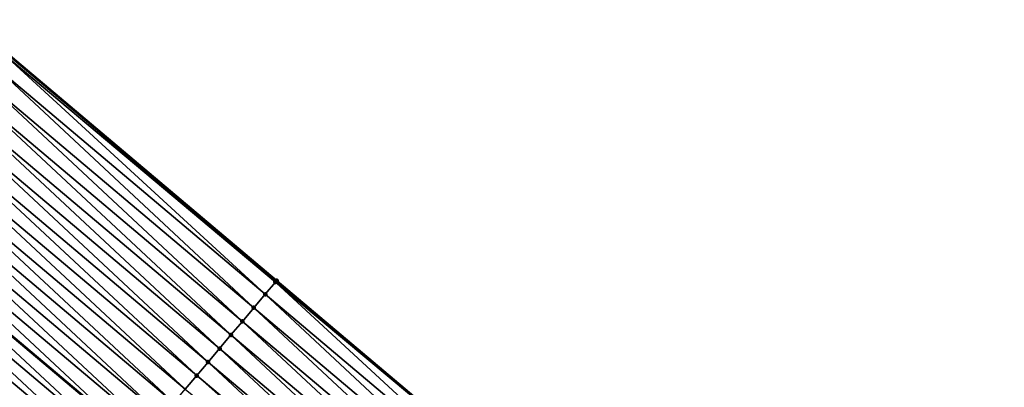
# Model space of a CAD drawing. Header units: feet. Extents: x 2017353 to 2024169, y 808050 to 818690.
# Tile 124 of 256: x 2017568 to 2017624, y 818453 to 818474. Entities that reach past the tile are written whole.
import ezdxf

# ---------------------------------------------------------------- set-up
doc = ezdxf.new("R2010")
doc.units = ezdxf.units.FT
doc.header["$MEASUREMENT"] = 0
for name, color, linetype, lineweight in [('EP_Travel Lane', 172, 'Continuous', 53), ('SB-Road Shots', 141, 'Continuous', 100), ('SB-Road X-Section', 40, 'Continuous', 13), ('STRIPING', 60, 'Continuous', 53)]:
    doc.layers.add(name, color=color, linetype=linetype, lineweight=lineweight)
doc.layers.add('I-77-MM15-17_SB-Surface-BORDER', color=7, linetype='Continuous')
doc.layers.add('I-77-MM15-17_SB-Surface-TIN', color=7, linetype='Continuous')

msp = doc.modelspace()

# ---------------------------------------------------------------- linework, layer by layer
at = {"layer": 'EP_Travel Lane'}
msp.add_polyline3d([(2017368.322989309, 818639.5371778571, 278.397272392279), (2017383.832366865, 818626.470221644, 278.2098004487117), (2017399.126980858, 818613.5842079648, 278.0464606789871), (2017414.421636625, 818600.69815909, 277.8916583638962), (2017429.716187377, 818587.8121986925, 277.7154096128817), (2017445.010957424, 818574.9260535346, 277.5839337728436), (2017460.305954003, 818562.0397175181, 277.4987336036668), (2017475.600915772, 818549.1534108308, 277.4063981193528), (2017490.895856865, 818536.2671215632, 277.3098552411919), (2017506.190878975, 818523.3807640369, 277.2298509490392), (2017521.484572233, 818510.498934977, 277.1277737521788), (2017536.782205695, 818497.6161731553, 276.9957189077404), (2017552.079970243, 818484.7333009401, 276.8856065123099), (2017567.377594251, 818471.8505470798, 276.7519686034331), (2017582.675031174, 818458.9679507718, 276.5870023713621), (2017597.972434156, 818446.085383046, 276.4163612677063), (2017613.269860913, 818433.2027952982, 276.249692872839), (2017628.567186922, 818420.3202923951, 276.0661536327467), (2017643.864532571, 818407.4377729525, 275.885903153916), (2017659.161856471, 818394.5552718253, 275.702010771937)], dxfattribs=at)
at = {"layer": 'I-77-MM15-17_SB-Surface-BORDER', "color": 3, "linetype": 'Continuous', "lineweight": -3}
msp.add_polyline3d([(2017460.727329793, 818562.5397637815, 277.5024247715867), (2017475.698770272, 818549.2695307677, 277.4076484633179), (2017491.067444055, 818536.470742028, 277.3115489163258), (2017506.233546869, 818523.4313991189, 277.2301108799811), (2017522.329045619, 818511.5017588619, 277.1233114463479), (2017536.789139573, 818497.6244070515, 276.9956971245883), (2017552.086904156, 818484.7415349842, 276.8855760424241), (2017567.384528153, 818471.8587813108, 276.7519215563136), (2017582.681965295, 818458.9761849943, 276.5869775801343), (2017597.992990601, 818446.109790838, 276.4165226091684), (2017613.276795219, 818433.2110297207, 276.2496695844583), (2017628.612882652, 818420.3745507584, 276.0664031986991), (2017644.287278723, 818407.9399616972, 275.8694936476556), (2017659.215244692, 818394.6186659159, 275.7021547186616)], dxfattribs=at)
at = {"layer": 'I-77-MM15-17_SB-Surface-TIN', "color": 128, "linetype": 'Continuous', "lineweight": -3}
for points in [[(2017582.037761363, 818458.2113312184, 276.5782250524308), (2017567.288459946, 818471.7446972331, 276.752573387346), (2017566.740298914, 818471.0939488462, 276.7389313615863)], [(2017582.613653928, 818458.895065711, 276.5872218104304), (2017567.377594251, 818471.8505470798, 276.7519686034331), (2017567.288459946, 818471.7446972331, 276.752573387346)], [(2017582.037761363, 818458.2113312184, 276.5782250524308), (2017582.613653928, 818458.895065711, 276.5872218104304), (2017567.288459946, 818471.7446972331, 276.752573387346)], [(2017582.681965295, 818458.9761849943, 276.5869775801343), (2017567.384528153, 818471.8587813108, 276.7519215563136), (2017567.377594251, 818471.8505470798, 276.7519686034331)], [(2017582.681965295, 818458.9761849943, 276.5869775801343), (2017567.377594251, 818471.8505470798, 276.7519686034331), (2017582.675031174, 818458.9679507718, 276.5870023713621)], [(2017582.613653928, 818458.895065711, 276.5872218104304), (2017582.675031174, 818458.9679507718, 276.5870023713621), (2017567.377594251, 818471.8505470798, 276.7519686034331)], [(2017581.393476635, 818457.4465454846, 276.5559427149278), (2017566.740298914, 818471.0939488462, 276.7389313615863), (2017566.095976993, 818470.3291944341, 276.7104209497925)], [(2017581.393476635, 818457.4465454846, 276.5559427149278), (2017582.037761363, 818458.2113312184, 276.5782250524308), (2017566.740298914, 818471.0939488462, 276.7389313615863)], [(2017580.749191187, 818456.6817603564, 276.5335399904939), (2017566.095976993, 818470.3291944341, 276.7104209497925), (2017565.451689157, 818469.5644113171, 276.6876182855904)], [(2017580.749191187, 818456.6817603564, 276.5335399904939), (2017581.393476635, 818457.4465454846, 276.5559427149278), (2017566.095976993, 818470.3291944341, 276.7104209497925)], [(2017580.104945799, 818455.9169414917, 276.5178455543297), (2017565.451689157, 818469.5644113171, 276.6876182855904), (2017564.807420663, 818468.7996119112, 276.668054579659)], [(2017580.104945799, 818455.9169414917, 276.5178455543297), (2017580.749191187, 818456.6817603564, 276.5335399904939), (2017565.451689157, 818469.5644113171, 276.6876182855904)], [(2017579.460695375, 818455.1521268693, 276.501307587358), (2017564.807420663, 818468.7996119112, 276.668054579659), (2017564.163167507, 818468.0347995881, 276.651059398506)], [(2017579.460695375, 818455.1521268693, 276.501307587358), (2017580.104945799, 818455.9169414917, 276.5178455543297), (2017564.807420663, 818468.7996119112, 276.668054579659)], [(2017578.816424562, 818454.3873294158, 276.4813556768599), (2017564.163167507, 818468.0347995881, 276.651059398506), (2017563.518902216, 818467.2699974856, 276.6320318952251)], [(2017578.816424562, 818454.3873294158, 276.4813556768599), (2017579.460695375, 818455.1521268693, 276.501307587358), (2017564.163167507, 818468.0347995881, 276.651059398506)], [(2017578.172155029, 818453.6225308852, 276.4616179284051), (2017563.518902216, 818467.2699974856, 276.6320318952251), (2017562.874660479, 818466.5051755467, 276.6169487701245)], [(2017578.172155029, 818453.6225308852, 276.4616179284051), (2017578.816424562, 818454.3873294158, 276.4813556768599), (2017563.518902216, 818467.2699974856, 276.6320318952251)], [(2017577.527880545, 818452.8577365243, 276.4410510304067), (2017562.874660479, 818466.5051755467, 276.6169487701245), (2017562.230391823, 818465.7403762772, 276.597357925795)], [(2017577.527880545, 818452.8577365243, 276.4410510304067), (2017578.172155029, 818453.6225308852, 276.4616179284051), (2017562.874660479, 818466.5051755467, 276.6169487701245)], [(2017576.883590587, 818452.0929551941, 276.4178930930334), (2017562.230391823, 818465.7403762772, 276.597357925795), (2017561.586096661, 818464.9755993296, 276.5733285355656)], [(2017576.883590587, 818452.0929551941, 276.4178930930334), (2017577.527880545, 818452.8577365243, 276.4410510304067), (2017562.230391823, 818465.7403762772, 276.597357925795)], [(2017576.239296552, 818451.328177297, 276.3940524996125), (2017561.586096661, 818464.9755993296, 276.5733285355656), (2017560.941801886, 818464.2108220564, 276.5493639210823)], [(2017576.239296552, 818451.328177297, 276.3940524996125), (2017576.883590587, 818452.0929551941, 276.4178930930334), (2017561.586096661, 818464.9755993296, 276.5733285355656)], [(2017575.595005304, 818450.5633970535, 276.370678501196), (2017560.941801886, 818464.2108220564, 276.5493639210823), (2017560.297501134, 818463.4460498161, 276.5243984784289)], [(2017575.595005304, 818450.5633970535, 276.370678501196), (2017576.239296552, 818451.328177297, 276.3940524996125), (2017560.941801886, 818464.2108220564, 276.5493639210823)], [(2017574.950714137, 818449.7986167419, 276.3473180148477), (2017560.297501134, 818463.4460498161, 276.5243984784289), (2017559.653200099, 818462.6812778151, 276.4993855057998)], [(2017574.950714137, 818449.7986167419, 276.3473180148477), (2017575.595005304, 818450.5633970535, 276.370678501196), (2017560.297501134, 818463.4460498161, 276.5243984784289)], [(2017574.306419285, 818449.033839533, 276.3233405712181), (2017559.645195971, 818462.6717768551, 276.4990933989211), (2017559.00890802, 818461.916498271, 276.4758723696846)], [(2017559.653200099, 818462.6812778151, 276.4993855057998), (2017559.645195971, 818462.6717768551, 276.4990933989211), (2017574.942709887, 818449.7891157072, 276.3470201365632)], [(2017574.306419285, 818449.033839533, 276.3233405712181), (2017574.942709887, 818449.7891157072, 276.3470201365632), (2017559.645195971, 818462.6717768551, 276.4990933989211)], [(2017574.950714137, 818449.7986167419, 276.3473180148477), (2017559.653200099, 818462.6812778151, 276.4993855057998), (2017574.942709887, 818449.7891157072, 276.3470201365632)], [(2017573.662132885, 818448.269055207, 276.30077831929), (2017559.00890802, 818461.916498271, 276.4758723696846), (2017558.364620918, 818461.1517145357, 276.4531927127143)], [(2017573.662132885, 818448.269055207, 276.30077831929), (2017574.306419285, 818449.033839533, 276.3233405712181), (2017559.00890802, 818461.916498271, 276.4758723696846)], [(2017573.017854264, 818447.5042643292, 276.2795188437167), (2017558.364620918, 818461.1517145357, 276.4531927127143), (2017557.720355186, 818460.3869128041, 276.4340914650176)], [(2017573.017854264, 818447.5042643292, 276.2795188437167), (2017573.662132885, 818448.269055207, 276.30077831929), (2017558.364620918, 818461.1517145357, 276.4531927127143)], [(2017572.373577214, 818446.7394721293, 276.2585222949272), (2017557.720355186, 818460.3869128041, 276.4340914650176), (2017557.076108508, 818459.6220950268, 276.4181808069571)], [(2017572.373577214, 818446.7394721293, 276.2585222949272), (2017573.017854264, 818447.5042643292, 276.2795188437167), (2017557.720355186, 818460.3869128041, 276.4340914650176)], [(2017571.729303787, 818445.9746768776, 276.2381325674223), (2017557.076108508, 818459.6220950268, 276.4181808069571), (2017556.431861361, 818458.8572776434, 276.4021918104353)], [(2017571.729303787, 818445.9746768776, 276.2381325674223), (2017572.373577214, 818446.7394721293, 276.2585222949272), (2017557.076108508, 818459.6220950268, 276.4181808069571)], [(2017571.085038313, 818445.2098749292, 276.2190744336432), (2017556.431861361, 818458.8572776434, 276.4021918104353), (2017555.787596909, 818458.0924748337, 276.3833049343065)], [(2017571.085038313, 818445.2098749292, 276.2190744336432), (2017571.729303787, 818445.9746768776, 276.2381325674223), (2017556.431861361, 818458.8572776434, 276.4021918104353)], [(2017597.335156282, 818445.3287704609, 276.4062183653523), (2017582.613653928, 818458.895065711, 276.5872218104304), (2017582.037761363, 818458.2113312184, 276.5782250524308)], [(2017582.613653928, 818458.895065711, 276.5872218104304), (2017597.972434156, 818446.085383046, 276.4163612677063), (2017582.675031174, 818458.9679507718, 276.5870023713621)], [(2017597.335156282, 818445.3287704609, 276.4062183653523), (2017597.972434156, 818446.085383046, 276.4163612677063), (2017582.613653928, 818458.895065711, 276.5872218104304)], [(2017582.681965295, 818458.9761849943, 276.5869775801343), (2017582.675031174, 818458.9679507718, 276.5870023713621), (2017597.972434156, 818446.085383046, 276.4163612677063)], [(2017597.979369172, 818446.0936166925, 276.4164716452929), (2017582.681965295, 818458.9761849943, 276.5869775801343), (2017597.972434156, 818446.085383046, 276.4163612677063)], [(2017597.979369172, 818446.0936166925, 276.4164716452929), (2017597.992990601, 818446.109790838, 276.4165226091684), (2017582.681965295, 818458.9761849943, 276.5869775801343)], [(2017570.440777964, 818444.4450686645, 276.2008745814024), (2017555.787596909, 818458.0924748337, 276.3833049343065), (2017555.143331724, 818457.3276726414, 276.3642953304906)], [(2017570.440777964, 818444.4450686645, 276.2008745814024), (2017571.085038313, 818445.2098749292, 276.2190744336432), (2017555.787596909, 818458.0924748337, 276.3833049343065)], [(2017596.690881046, 818444.5639767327, 276.3855250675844), (2017582.037761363, 818458.2113312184, 276.5782250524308), (2017581.393476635, 818457.4465454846, 276.5559427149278)], [(2017596.690881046, 818444.5639767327, 276.3855250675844), (2017597.335156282, 818445.3287704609, 276.4062183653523), (2017582.037761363, 818458.2113312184, 276.5782250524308)], [(2017569.79652145, 818443.6802591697, 276.1833169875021), (2017555.143331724, 818457.3276726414, 276.3642953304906), (2017554.499071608, 818456.5628661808, 276.3461343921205)], [(2017569.79652145, 818443.6802591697, 276.1833169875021), (2017570.440777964, 818444.4450686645, 276.2008745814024), (2017555.143331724, 818457.3276726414, 276.3642953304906)], [(2017596.0466065, 818443.7991824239, 276.3649472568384), (2017581.393476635, 818457.4465454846, 276.5559427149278), (2017580.749191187, 818456.6817603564, 276.5335399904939)], [(2017596.0466065, 818443.7991824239, 276.3649472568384), (2017596.690881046, 818444.5639767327, 276.3855250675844), (2017581.393476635, 818457.4465454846, 276.5559427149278)], [(2017595.4023474, 818443.0343751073, 276.3469559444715), (2017580.749191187, 818456.6817603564, 276.5335399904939), (2017580.104945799, 818455.9169414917, 276.5178455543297)], [(2017595.4023474, 818443.0343751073, 276.3469559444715), (2017596.0466065, 818443.7991824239, 276.3649472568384), (2017580.749191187, 818456.6817603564, 276.5335399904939)], [(2017569.152270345, 818442.9154451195, 276.166665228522), (2017554.499071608, 818456.5628661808, 276.3461343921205), (2017553.854835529, 818455.7980394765, 276.3319988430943)], [(2017569.152270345, 818442.9154451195, 276.166665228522), (2017569.79652145, 818443.6802591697, 276.1833169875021), (2017554.499071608, 818456.5628661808, 276.3461343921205)], [(2017568.508029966, 818442.1506220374, 276.1518094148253), (2017553.854835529, 818455.7980394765, 276.3319988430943), (2017553.210622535, 818455.0331933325, 276.3217287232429)], [(2017568.508029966, 818442.1506220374, 276.1518094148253), (2017569.152270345, 818442.9154451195, 276.166665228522), (2017553.854835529, 818455.7980394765, 276.3319988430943)], [(2017594.758099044, 818442.2695587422, 276.3307638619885), (2017580.104945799, 818455.9169414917, 276.5178455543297), (2017579.460695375, 818455.1521268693, 276.501307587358)], [(2017594.758099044, 818442.2695587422, 276.3307638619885), (2017595.4023474, 818443.0343751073, 276.3469559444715), (2017580.104945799, 818455.9169414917, 276.5178455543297)], [(2017567.863792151, 818441.3857967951, 276.1373831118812), (2017568.508029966, 818442.1506220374, 276.1518094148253), (2017553.210622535, 818455.0331933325, 276.3217287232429)], [(2017594.113860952, 818441.5047337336, 276.3162904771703), (2017579.460695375, 818455.1521268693, 276.501307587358), (2017578.816424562, 818454.3873294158, 276.4813556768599)], [(2017594.113860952, 818441.5047337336, 276.3162904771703), (2017594.758099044, 818442.2695587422, 276.3307638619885), (2017579.460695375, 818455.1521268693, 276.501307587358)], [(2017593.469608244, 818440.7399210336, 276.2993696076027), (2017578.816424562, 818454.3873294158, 276.4813556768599), (2017578.172155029, 818453.6225308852, 276.4616179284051)], [(2017593.469608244, 818440.7399210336, 276.2993696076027), (2017594.113860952, 818441.5047337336, 276.3162904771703), (2017578.816424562, 818454.3873294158, 276.4813556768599)], [(2017593.131154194, 818440.3381489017, 276.2890496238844), (2017578.172155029, 818453.6225308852, 276.4616179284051), (2017577.527880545, 818452.8577365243, 276.4410510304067)], [(2017593.131154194, 818440.3381489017, 276.2890496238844), (2017593.469608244, 818440.7399210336, 276.2993696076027), (2017578.172155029, 818453.6225308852, 276.4616179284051)]]:
    msp.add_3dface(points, dxfattribs=at)
at = {"layer": 'SB-Road Shots', "lineweight": 100}
for p in [(2017582.613653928, 818458.895065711, 276.5872218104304), (2017582.681965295, 818458.9761849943, 276.5869775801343), (2017582.037761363, 818458.2113312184, 276.5782250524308), (2017581.393476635, 818457.4465454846, 276.5559427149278), (2017580.749191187, 818456.6817603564, 276.5335399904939), (2017580.104945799, 818455.9169414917, 276.5178455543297), (2017579.460695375, 818455.1521268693, 276.501307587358), (2017578.816424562, 818454.3873294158, 276.4813556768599), (2017578.172155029, 818453.6225308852, 276.4616179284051)]:
    msp.add_point(p, dxfattribs=at)
at = {"layer": 'SB-Road X-Section', "extrusion": (-0.7648744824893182, 0.644132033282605, 0.007807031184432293), "elevation": -1015999.705936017, "flags": 128}
msp.add_lwpolyline([(-1925666.706431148, 8208.7785304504), (-1925666.600380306, 8208.778774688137), (-1925665.706431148, 8208.769777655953), (-1925664.706431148, 8208.747494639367), (-1925663.706431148, 8208.72509123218), (-1925662.706431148, 8208.709396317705), (-1925661.706431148, 8208.692857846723), (-1925660.706431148, 8208.672905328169), (-1925659.706431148, 8208.653166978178), (-1925658.706431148, 8208.632599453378), (-1925657.706431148, 8208.609440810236), (-1925656.706431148, 8208.585599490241), (-1925655.706431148, 8208.562224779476), (-1925654.706431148, 8208.538863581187), (-1925653.706431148, 8208.514885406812), (-1925652.706431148, 8208.492322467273), (-1925651.706431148, 8208.47106234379), (-1925650.706431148, 8208.450065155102), (-1925649.706431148, 8208.429674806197), (-1925648.706431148, 8208.410616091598), (-1925647.706431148, 8208.392415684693), (-1925646.706431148, 8208.374857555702), (-1925645.706431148, 8208.358205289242), (-1925644.706431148, 8208.343349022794), (-1925643.706431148, 8208.328922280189), (-1925643.594856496, 8208.326620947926), (-1925643.048951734, 8208.31235369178), (-1925642.706431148, 8208.30154819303), (-1925641.706431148, 8208.26698006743), (-1925640.706431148, 8208.230905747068), (-1925640.226951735, 8208.214061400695)], dxfattribs=at)
at = {"layer": 'STRIPING'}
msp.add_polyline3d([(2017360.589068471, 818630.3598465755, 278.1775844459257), (2017376.097942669, 818617.2932974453, 277.9901352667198), (2017391.392355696, 818604.4074363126, 277.7874520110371), (2017406.68679014, 818591.5215571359, 277.58914285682), (2017421.98121963, 818578.635682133, 277.3898216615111), (2017437.276144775, 818565.7493895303, 277.2917054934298), (2017452.571243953, 818552.8629503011, 277.229127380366), (2017467.866274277, 818539.9765690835, 277.1524862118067), (2017483.161381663, 818527.0901229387, 277.0915821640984), (2017498.456309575, 818514.2038280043, 276.9940316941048), (2017513.752311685, 818501.3200487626, 276.897955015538), (2017529.049956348, 818488.4372775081, 276.7677758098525), (2017544.347609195, 818475.5544993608, 276.6389659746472), (2017559.645195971, 818462.6717768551, 276.4990933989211), (2017574.942709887, 818449.7891157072, 276.3470201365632), (2017590.240162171, 818436.9065064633, 276.1846273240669), (2017605.537606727, 818424.0239037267, 276.0209393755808), (2017620.835006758, 818411.141338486, 275.8497956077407), (2017636.132295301, 818398.2588671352, 275.6599823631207), (2017651.42960608, 818385.3763770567, 275.4738929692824), (2017666.731937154, 818372.5025117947, 275.295154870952)], dxfattribs=at)

doc.saveas('drawing.dxf')
